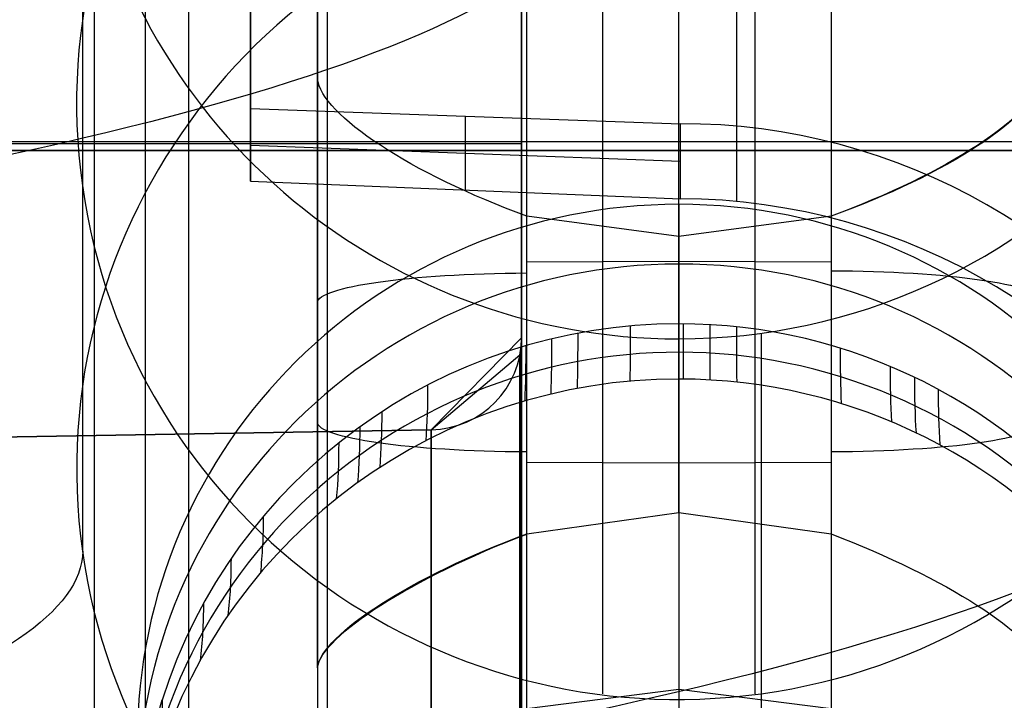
# Model space of a CAD drawing. Extents: x -15 to 7, y 1 to 148.
# Tile 88 of 194: x 3.181 to 4.543, y 128.38 to 129.322. Entities that reach past the tile are written whole.
import ezdxf

# ---------------------------------------------------------------- set-up
doc = ezdxf.new("R2010")
doc.units = 0
doc.layers.add('DEFAULT', color=7, linetype='CONTINUOUS')

msp = doc.modelspace()

# ---------------------------------------------------------------- linework, layer by layer
at = {"layer": 'DEFAULT', "color": 254}
for p, q in [((3.2842, 116.8059, -107.1217), (3.2842, 139.6823, -102.2592)), ((3.6067, 125.7793, -96.392), (3.6067, 132.502, -96.392)), ((3.6067, 125.7793, -80.3415), (3.6067, 132.502, -80.3415)), ((3.5, 129.7167, -4.4997), (3.5, 129.199, -4.4279)), ((3.5, 129.1437, -4.8298), (3.5, 129.6713, -4.8298)), ((3.2681, 128.5865, -18.1491), (3.2681, 129.5918, -10.898)), ((3.5927, 128.4253, -8.0702), (3.5927, 129.4665, -8.2146)), ((3.5927, 129.2399, -9.6173), (3.5927, 129.4665, -8.2146)), ((3.5927, 129.3647, -8.8438), (3.5927, 128.3358, -8.8438)), ((3.8822, 128.6104, -7.7932), (3.8822, 129.3637, -7.8977)), ((4.3032, 129.3637, -7.8977), (4.3032, 128.6104, -7.7932)), ((3.9874, 128.6324, -7.7926), (3.9874, 129.3427, -7.891)), ((4.0927, 128.6399, -7.7899), (4.0927, 129.3362, -7.8864)), ((4.198, 128.6324, -7.7926), (4.198, 129.3427, -7.891)), ((3.5927, 129.2399, -9.6173), (3.5927, 128.2617, -9.4817)), ((3.5, 129.199, -4.4279), (4.0948, 129.1777, -4.4197)), ((3.5, 129.0982, -5.1601), (3.5, 129.199, -4.4279)), ((3.7974, 129.0861, -5.1663), (3.7974, 129.1883, -4.4238)), ((4.0948, 129.0741, -5.1725), (4.0948, 129.1777, -4.4197)), ((-7.2095, 129.1531, -3.9882), (6.7188, 129.1531, -3.9882)), ((-0.149, 129.1407, -79.257), (4.845, 129.1407, -79.1699)), ((4.845, 129.1407, -97.5636), (-0.149, 129.1407, -97.4764)), ((7.1485, 129.1407, -96.4538), (0.065, 129.1407, -96.3302)), ((0.065, 129.1407, -80.4033), (7.1485, 129.1407, -80.2797)), ((3.5, 129.1481, -4.7977), (4.0948, 129.1261, -4.7947)), ((3.5, 129.0982, -5.1601), (4.0948, 129.0741, -5.1725)), ((4.0927, 128.9011, -5.6728), (4.0927, 129.0663, -4.481)), ((4.0927, 129.0663, -4.481), (4.0927, 127.5826, -4.2753)), ((3.8822, 128.3692, -9.7993), (3.8822, 129.0501, -9.8937)), ((4.0927, 129.0216, -9.8972), (3.8822, 129.0501, -9.8937)), ((4.3032, 129.0501, -9.8937), (4.0927, 129.0216, -9.8972)), ((4.3032, 129.0501, -9.8937), (4.3032, 128.3692, -9.7993)), ((3.9874, 128.3894, -9.8058), (3.9874, 129.0289, -9.8945)), ((4.0927, 128.8802, -10.8006), (4.0927, 129.0216, -9.8972)), ((4.0927, 129.0216, -9.8972), (4.0927, 128.3957, -9.8104)), ((4.198, 128.3894, -9.8058), (4.198, 129.0289, -9.8945)), ((3.8822, 128.9868, -7.8454), (4.0927, 128.9878, -7.8381)), ((4.0927, 128.9878, -7.8381), (4.3032, 128.9868, -7.8454)), ((4.207, 128.2792, -15.1931), (4.207, 128.8881, -10.8016)), ((3.5927, 128.8641, -9.5652), (3.5927, 128.8641, -8.1311)), ((4.0927, 128.8247, -6.2613), (4.0927, 128.6399, -7.7899)), ((3.8822, 128.7099, -9.8466), (4.0927, 128.7089, -9.8538)), ((4.0927, 128.7089, -9.8538), (4.3032, 128.7099, -9.8466)), ((4.0927, 128.6399, -7.7899), (3.8822, 128.6104, -7.7932)), ((4.3032, 128.6104, -7.7932), (4.0927, 128.6399, -7.7899)), ((3.5927, 128.4253, -8.0702), (3.5927, 128.2617, -9.4817)), ((3.8822, 128.3692, -9.7993), (4.0927, 128.3957, -9.8104)), ((4.0927, 128.3957, -9.8104), (4.0927, 128.2859, -10.7182)), ((4.0927, 128.3957, -9.8104), (4.3032, 128.3692, -9.7993))]:
    msp.add_line(p, q, dxfattribs=at)
at = {"layer": 'DEFAULT', "color": 141}
for p, q in [((3.355, 125.8641, -80.6807), (3.355, 132.4173, -80.6807)), ((3.355, 125.8641, -96.0528), (3.355, 132.4173, -96.0528)), ((3.415, 126.4925, -81.6546), (3.415, 131.7888, -81.6546)), ((3.415, 126.4925, -95.0789), (3.415, 131.7888, -95.0789)), ((0.065, 129.1407, -80.7669), (5.345, 129.1407, -80.6286)), ((0.065, 129.1407, -81.5669), (5.345, 129.1407, -81.7051)), ((5.345, 129.1407, -96.1049), (0.065, 129.1407, -95.9666)), ((5.345, 129.1407, -95.0283), (0.065, 129.1407, -95.1666))]:
    msp.add_line(p, q, dxfattribs=at)
at = {"layer": 'DEFAULT', "color": 9}
for p, q in [((3.875, 126.6103, -81.7631), (3.875, 131.6903, -81.7631)), ((3.875, 131.6903, -94.9711), (3.875, 126.6103, -94.9711)), ((3.875, 129.4191, -88.3671), (3.875, 128.8816, -88.3671)), ((-2.475, 129.1503, -81.7631), (3.875, 129.1503, -81.7631)), ((-2.475, 129.1503, -94.9711), (3.875, 129.1503, -94.9711)), ((3.875, 129.1503, -81.7631), (3.875, 129.1503, -94.9711)), ((3.7502, 128.7546, -82.1461), (3.875, 128.8816, -82.0191)), ((3.7502, 128.7546, -84.4281), (3.875, 128.8816, -84.555)), ((3.7502, 128.7546, -84.6861), (3.875, 128.8816, -84.5591)), ((3.7502, 128.7546, -86.9681), (3.875, 128.8816, -87.095)), ((3.7502, 128.7546, -87.2261), (3.875, 128.8816, -87.0991)), ((3.7502, 128.7546, -89.5081), (3.875, 128.8816, -89.635)), ((3.7502, 128.7546, -89.7661), (3.875, 128.8816, -89.6391)), ((3.7502, 128.7546, -92.0481), (3.875, 128.8816, -92.175)), ((3.875, 128.8816, -92.1791), (3.7502, 128.7546, -92.3061)), ((3.875, 128.8816, -82.0191), (3.875, 127.387, -82.0191)), ((3.875, 128.8816, -84.555), (3.875, 128.8816, -82.0191)), ((3.875, 127.387, -84.555), (3.875, 128.8816, -84.555)), ((3.875, 128.8816, -84.5591), (3.875, 127.387, -84.5591)), ((3.875, 128.8816, -87.095), (3.875, 128.8816, -84.5591)), ((3.875, 127.387, -87.095), (3.875, 128.8816, -87.095)), ((3.875, 128.8816, -87.0991), (3.875, 127.387, -87.0991)), ((3.875, 128.8816, -89.635), (3.875, 128.8816, -87.0991)), ((3.875, 127.387, -89.635), (3.875, 128.8816, -89.635)), ((3.875, 128.8816, -89.6391), (3.875, 127.387, -89.6391)), ((3.875, 128.8816, -92.175), (3.875, 128.8816, -89.6391)), ((3.875, 127.387, -92.175), (3.875, 128.8816, -92.175)), ((3.875, 127.2348, -94.6917), (3.875, 128.8816, -94.6917)), ((3.875, 128.8816, -92.1791), (3.875, 127.387, -92.1791)), ((3.875, 128.8816, -94.6917), (3.875, 128.8816, -92.1791)), ((3.7502, 128.7546, -94.5881), (3.8728, 128.8582, -94.6917)), ((3.8728, 127.387, -94.6917), (3.8728, 128.8582, -94.6917)), ((3.8739, 127.3109, -94.6917), (3.8739, 128.865, -94.6917)), ((3.7502, 128.7546, -82.1461), (-0.062, 128.688, -82.2127)), ((-0.062, 128.688, -84.3615), (3.7502, 128.7546, -84.4281)), ((3.7502, 128.7546, -84.6861), (-0.062, 128.688, -84.7527)), ((-0.062, 128.688, -86.9015), (3.7502, 128.7546, -86.9681)), ((3.7502, 128.7546, -87.2261), (-0.062, 128.688, -87.2927)), ((-0.062, 128.688, -89.4415), (3.7502, 128.7546, -89.5081)), ((3.7502, 128.7546, -89.7661), (-0.062, 128.688, -89.8327)), ((-0.062, 128.688, -91.9815), (3.7502, 128.7546, -92.0481)), ((3.7502, 128.7546, -92.3061), (-0.062, 128.688, -92.3727)), ((-0.062, 128.688, -94.5215), (3.7502, 128.7546, -94.5881)), ((3.7502, 128.7546, -83.2871), (-0.062, 128.688, -83.2871)), ((3.7502, 128.7546, -85.8271), (-0.062, 128.688, -85.8271)), ((3.7502, 128.7546, -88.3671), (-0.062, 128.688, -88.3671)), ((3.7502, 128.7546, -90.9071), (-0.062, 128.688, -90.9071)), ((3.7502, 128.7546, -93.4471), (-0.062, 128.688, -93.4471)), ((3.7502, 127.387, -82.1461), (3.7502, 128.7546, -82.1461)), ((3.7502, 128.7546, -82.1461), (3.7502, 128.7546, -84.4281)), ((3.7502, 127.387, -84.6861), (3.7502, 128.7546, -84.6861)), ((3.7502, 128.7546, -84.6861), (3.7502, 128.7546, -86.9681)), ((3.7502, 127.387, -87.2261), (3.7502, 128.7546, -87.2261)), ((3.7502, 128.7546, -87.2261), (3.7502, 128.7546, -89.5081)), ((3.7502, 127.387, -89.7661), (3.7502, 128.7546, -89.7661)), ((3.7502, 128.7546, -89.7661), (3.7502, 128.7546, -92.0481)), ((3.7502, 128.7546, -92.3061), (3.7502, 128.7546, -94.5881)), ((3.7502, 127.387, -92.3061), (3.7502, 128.7546, -92.3061)), ((3.7502, 128.7546, -94.5881), (3.7502, 127.387, -94.5881)), ((3.7502, 127.387, -84.4281), (3.7502, 128.7546, -84.4281)), ((3.7502, 127.387, -86.9681), (3.7502, 128.7546, -86.9681)), ((3.7502, 127.387, -89.5081), (3.7502, 128.7546, -89.5081)), ((3.7502, 127.387, -92.0481), (3.7502, 128.7546, -92.0481))]:
    msp.add_line(p, q, dxfattribs=at)
at = {"layer": 'DEFAULT', "color": 254, "extrusion": (-0.007111, 0.137321, 0.990501)}
for centre, start, end in [((-10.7686, -129.5935, 3.3398), 184.957, 4.957), ((-10.7425, -129.5948, -0.3423), 184.957, 4.957), ((-10.7686, -129.5935, 3.3397), 4.957, 184.957), ((-10.7425, -129.5948, -0.3423), 4.957, 184.957)]:
    msp.add_arc(centre, 0.8325, start, end, dxfattribs=at)
at = {"layer": 'DEFAULT', "color": 254, "extrusion": (-0.000867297, 0.136835, 0.990593)}
msp.add_arc((-4.9147, -129.9501, 6.9328), 0.8325, 89.6412, 187.5339, dxfattribs=at)
at = {"layer": 'DEFAULT', "color": 254, "extrusion": (1, 0, 0)}
msp.add_arc((61.766, -493.8639, 4.1725), 493.3027, 82.091638, 82.158336, dxfattribs=at)
at = {"layer": 'DEFAULT', "color": 254, "extrusion": (1, -3.51498e-10, -2.53723e-09)}
msp.add_arc((61.766, -493.864, 3.5), 493.3204, 82.094635, 82.155339, dxfattribs=at)
at = {"layer": 'DEFAULT', "color": 254, "extrusion": (0.000627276, 0.136406, 0.990653)}
msp.add_arc((-3.4962, -129.9986, 6.883), 0.8325, 8.1533, 90.2603, dxfattribs=at)
at = {"layer": 'DEFAULT', "color": 254, "extrusion": (-9.84731e-16, 0.990526, -0.137324)}
msp.add_arc((1.2073, -0.3132, 130.7995), 5.1857, 180.009, 270.4164, dxfattribs=at)
at = {"layer": 'DEFAULT', "color": 254, "extrusion": (0.3357, 0.902913, -0.26843)}
msp.add_arc((41.3433, 23.6326, 120.48), 0.3309, 268.3419, 352.3875, dxfattribs=at)
at = {"layer": 'DEFAULT', "color": 254, "extrusion": (-0.328338, 0.903228, -0.276358)}
msp.add_arc((-48.1415, 23.9351, 117.8829), 0.3318, 187.639, 271.4039, dxfattribs=at)
at = {"layer": 'DEFAULT', "color": 254, "extrusion": (-0.335762, 0.90291, -0.268363)}
msp.add_arc((-49.0229, 22.8579, 117.7308), 0.3309, 187.6121, 271.6604, dxfattribs=at)
at = {"layer": 'DEFAULT', "color": 254, "extrusion": (-0.008727, 0.137319, 0.990488)}
msp.add_arc((-12.2258, -127.1951, 13.3252), 0.849, 86.3962, 266.4004, dxfattribs=at)
at = {"layer": 'DEFAULT', "color": 254, "extrusion": (0.026004, 0.13566, 0.990414)}
msp.add_arc((20.1196, -126.1945, 12.4937), 0.8493, 218.6771, 280.7525, dxfattribs=at)
at = {"layer": 'DEFAULT', "color": 254, "extrusion": (-2.86188e-15, 0.137324, 0.990526)}
msp.add_arc((-4.0927, -127.7099, 13.2854), 0.749, 270, 90, dxfattribs=at)
at = {"layer": 'DEFAULT', "color": 254, "extrusion": (-1.64448e-14, 0.137324, 0.990526)}
msp.add_arc((-4.0927, -127.7099, 13.2854), 0.749, 90, 270, dxfattribs=at)
at = {"layer": 'DEFAULT', "color": 254, "extrusion": (0, 0.137324, 0.990526)}
msp.add_arc((-4.0927, -127.7099, 12.6838), 0.749, 270, 90, dxfattribs=at)
at = {"layer": 'DEFAULT', "color": 254, "extrusion": (-1.42109e-14, 0.137324, 0.990526)}
msp.add_arc((-4.0927, -127.7099, 12.6838), 0.749, 90, 270, dxfattribs=at)
at = {"layer": 'DEFAULT', "color": 254, "extrusion": (-2.22045e-15, 0.990526, -0.137324)}
for centre, start, end in [((-3.8927, 9.6421, 128.8266), 0, 88), ((-3.8927, 8.2216, 128.8568), 272, 360)]:
    msp.add_arc(centre, 0.3, start, end, dxfattribs=at)
at = {"layer": 'DEFAULT', "color": 254, "extrusion": (-2.66454e-15, 0.990526, -0.137324)}
for centre, start, end in [((-4.2927, 9.6421, 128.8298), 92, 180), ((-4.2927, 8.2216, 128.8568), 180, 268)]:
    msp.add_arc(centre, 0.3, start, end, dxfattribs=at)
at = {"layer": 'DEFAULT', "color": 254, "extrusion": (-2.53592e-13, 0.137324, 0.990526)}
msp.add_arc((-4.0927, -127.7099, 11.7855), 0.7503, 162.6494, 342.6494, dxfattribs=at)
at = {"layer": 'DEFAULT', "color": 254, "extrusion": (2.03283e-08, 0.137324, 0.990526)}
msp.add_arc((-4.0927, -127.7099, 12.0821), 0.749, 270, 342.6494, dxfattribs=at)
at = {"layer": 'DEFAULT', "color": 254, "extrusion": (0.995945, 0.089116, -0.012355)}
msp.add_arc((161.7068, -10.131, 15.566), 34, 172.13856, 173.13856, dxfattribs=at)
at = {"layer": 'DEFAULT', "color": 254, "extrusion": (-2.0119e-08, 0.137324, 0.990526)}
msp.add_arc((-4.0927, -127.7099, 12.0821), 0.749, 162.6487, 270.0007, dxfattribs=at)
at = {"layer": 'DEFAULT', "color": 254, "extrusion": (0.99997, -0.007669, 0.001063)}
msp.add_arc((162.6066, -10.345, 3.1038), 34, 172.10718, 173.10719, dxfattribs=at)
at = {"layer": 'DEFAULT', "color": 254, "extrusion": (0.998379, -0.056374, 0.007816)}
msp.add_arc((162.6069, -10.3096, -3.1823), 34, 172.11958, 173.11958, dxfattribs=at)
at = {"layer": 'DEFAULT', "color": 254, "extrusion": (0.994346, -0.105187, 0.014583)}
msp.add_arc((162.302, -10.1775, -9.4924), 34, 172.15102, 173.15102, dxfattribs=at)
at = {"layer": 'DEFAULT', "color": 254, "extrusion": (0.982389, 0.185077, -0.025659)}
msp.add_arc((159.617, -9.5455, 27.8829), 34, 172.24425, 173.24425, dxfattribs=at)
at = {"layer": 'DEFAULT', "color": 9, "extrusion": (-4.44089e-16, -1.74846e-07, 1)}
for centre in [(3.748, 128.8815, -83.2871), (3.748, 128.8815, -85.8271), (3.748, 128.8815, -88.3671), (3.748, 128.8815, -90.9071), (3.748, 128.8815, -93.4354)]:
    msp.add_arc(centre, 0.127, 271, 360, dxfattribs=at)
at = {"layer": 'DEFAULT', "color": 9, "extrusion": (1.67864e-12, -1.74846e-07, 1)}
msp.add_arc((3.748, 128.8815, -94.6917), 0.127, 349.4086, 360, dxfattribs=at)
at = {"layer": 'DEFAULT', "color": 254, "extrusion": (0.959201, 0.280046, -0.038825)}
msp.add_arc((156.3219, -8.5994, 40.0324), 34, 172.42516, 173.42516, dxfattribs=at)
at = {"layer": 'DEFAULT', "color": 254, "extrusion": (0.972002, 0.232745, -0.032267)}
msp.add_arc((158.1206, -9.1164, 33.9862), 34, 172.32527, 173.32527, dxfattribs=at)
at = {"layer": 'DEFAULT', "color": 254, "extrusion": (0.954656, -0.29489, 0.040883)}
msp.add_arc((158.1068, -8.7381, -34.1135), 34, 172.46064, 173.46064, dxfattribs=at)
at = {"layer": 'DEFAULT', "color": 254, "extrusion": (0.920856, -0.386209, 0.053543)}
msp.add_arc((154.2378, -7.5106, -46.0257), 34, 172.72466, 173.72467, dxfattribs=at)
at = {"layer": 'DEFAULT', "color": 254, "extrusion": (1.28201e-14, 0.990526, -0.137324)}
msp.add_arc((1.2073, -0.3132, 130.0892), 6.1246, 179.94515, 270.35255, dxfattribs=at)
at = {"layer": 'DEFAULT', "color": 254, "extrusion": (-7.72541e-09, 0.137325, 0.990526)}
msp.add_arc((-4.0927, -127.7099, 11.4888), 0.7542, 270, 342.6494, dxfattribs=at)
at = {"layer": 'DEFAULT', "color": 254, "extrusion": (0.885845, 0.459585, -0.063716)}
msp.add_arc((146.3654, -5.8024, 62.8804), 34, 172.99847, 173.99847, dxfattribs=at)
at = {"layer": 'DEFAULT', "color": 254, "extrusion": (1.31944e-08, 0.137325, 0.990526)}
msp.add_arc((-4.0927, -127.7099, 11.4888), 0.7541, 162.6488, 270.0007, dxfattribs=at)
at = {"layer": 'DEFAULT', "color": 254, "extrusion": (0.90046, -0.430818, 0.059728)}
msp.add_arc((151.8563, -6.7815, -51.8607), 34, 172.88413, 173.88413, dxfattribs=at)
at = {"layer": 'DEFAULT', "color": 254, "extrusion": (0.877997, -0.474131, 0.065732)}
msp.add_arc((149.2064, -5.9906, -57.537), 34, 173.05989, 174.05989, dxfattribs=at)
at = {"layer": 'DEFAULT', "color": 254, "extrusion": (0.836037, 0.543476, -0.075346)}
msp.add_arc((139.7385, -4.0335, 73.4927), 34, 173.38856, 174.38856, dxfattribs=at)
at = {"layer": 'DEFAULT', "color": 254, "extrusion": (0.807907, 0.583727, -0.080927)}
msp.add_arc((136.0176, -3.0771, 78.5673), 34, 173.60914, 174.60914, dxfattribs=at)
at = {"layer": 'DEFAULT', "color": 254, "extrusion": (0.77799, 0.622325, -0.086278)}
msp.add_arc((132.0718, -2.0929, 83.4213), 34, 173.84395, 174.84395, dxfattribs=at)
at = {"layer": 'DEFAULT', "color": 254, "extrusion": (0.640956, 0.760306, -0.105407)}
msp.add_arc((114.088, 1.9918, 100.6505), 34, 174.92199, 175.92199, dxfattribs=at)
at = {"layer": 'DEFAULT', "color": 254, "extrusion": (-0.344597, 0.906136, -0.245299)}
msp.add_arc((-49.3336, 21.2655, 117.1124), 0.3287, 7.4792, 91.8313, dxfattribs=at)
at = {"layer": 'DEFAULT', "color": 254, "extrusion": (-0.354226, 0.905245, -0.234639)}
msp.add_arc((-50.4684, 19.8674, 116.8773), 0.3273, 7.3884, 92.1857, dxfattribs=at)
at = {"layer": 'DEFAULT', "color": 254, "extrusion": (0.354228, 0.905245, -0.234637)}
msp.add_arc((42.846, 20.567, 119.7768), 0.3273, 87.8142, 172.6116, dxfattribs=at)
at = {"layer": 'DEFAULT', "color": 254, "extrusion": (7.40374e-16, 0.990526, -0.137324)}
msp.add_arc((1.2073, -0.3132, 129.8606), 4.4754, 180.0751, 270.4825, dxfattribs=at)
at = {"layer": 'DEFAULT', "color": 254, "extrusion": (0.562185, 0.819177, -0.113569)}
msp.add_arc((103.7878, 4.0296, 107.9184), 34, 175.54337, 176.54337, dxfattribs=at)
at = {"layer": 'DEFAULT', "color": 254, "extrusion": (0.478555, 0.869739, -0.120579)}
msp.add_arc((92.869, 5.9472, 114.0952), 34, 176.20423, 177.20423, dxfattribs=at)
at = {"layer": 'DEFAULT', "color": 254, "extrusion": (-2.10722e-08, 0.137324, 0.990526)}
msp.add_arc((-4.0927, -127.7099, 12.0821), 0.749, 342.6491, 90.0001, dxfattribs=at)
at = {"layer": 'DEFAULT', "color": 254, "extrusion": (0.298218, 0.945455, -0.131076)}
msp.add_arc((69.3681, 9.2245, 123.1194), 34, 177.6325, 178.6325, dxfattribs=at)

doc.saveas('drawing.dxf')
